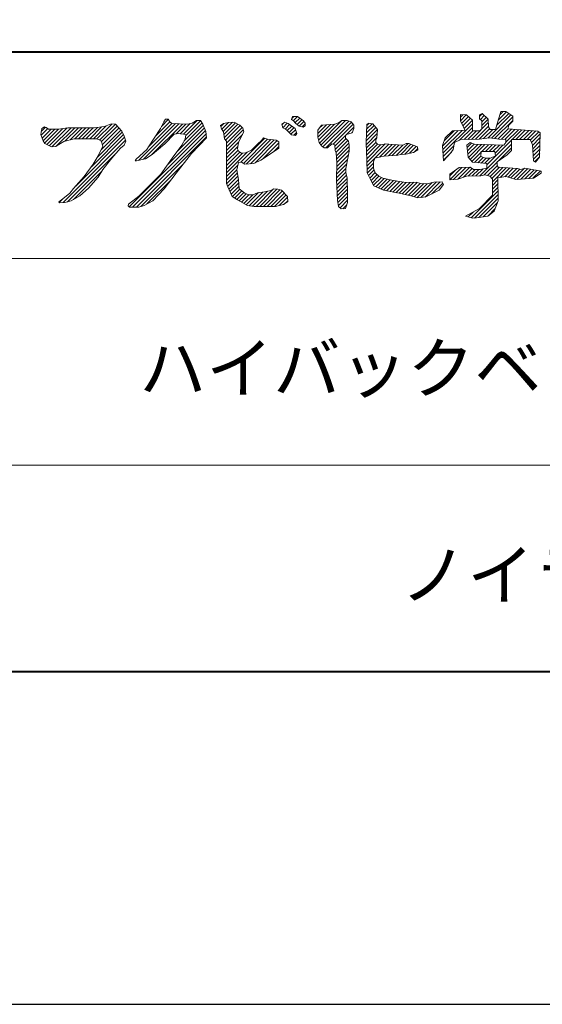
# Model space of a CAD drawing. Header units: millimetres. Extents: x 5514 to 12234, y -691 to 4061.
# Tile 3 of 8: x 9970 to 10371, y -691 to 64. Entities that reach past the tile are written whole.
import ezdxf
from ezdxf.enums import TextEntityAlignment as Align

# ---------------------------------------------------------------- set-up
doc = ezdxf.new("R2010")
doc.units = ezdxf.units.MM
doc.layers.get('Defpoints').update_dxf_attribs({"color": 2})
doc.layers.add('図枠', color=7, linetype='Continuous')
doc.styles.add('Ｐゴシック', font='MS PGothic.ttf')

msp = doc.modelspace()

# ---------------------------------------------------------------- linework, layer by layer
at = {"layer": 'Defpoints'}
msp.add_lwpolyline([(5513.73, -691.13), (12233.73, -691.13), (12233.73, 4060.87), (5513.73, 4060.87)], close=True, dxfattribs=at)
at = {"layer": '図枠', "lineweight": 40}
msp.add_line((5862.38, 39.66), (11885.08, 39.66), dxfattribs=at)
at = {"layer": '図枠', "lineweight": 20, "ltscale": 3}
for p, q in [((10335.18, -19.91), (10339.42, -6.21)), ((10337.37, -12.86), (10343.74, -6.48)), ((10338.64, -8.73), (10341.16, -6.21)), ((10339.42, -6.21), (10343.34, -6.21)), ((10343.34, -6.21), (10348.56, -9.8)), ((10074.57, -24.99), (10085.5, -14.06)), ((10078.3, -19.26), (10080.92, -14.04)), ((10079.16, -17.56), (10084.36, -12.35)), ((10080.92, -14.04), (10082.22, -12.08)), ((10082.22, -12.08), (10084.18, -12.08)), ((10084.18, -12.08), (10085.48, -14.04)), ((10085.48, -14.04), (10087.05, -15.36)), ((10095.98, -23.52), (10106.44, -13.06)), ((10096.5, -28.7), (10110.25, -14.95)), ((10097.81, -24.54), (10109.11, -13.24)), ((10099.19, -16), (10102.78, -15.02)), ((10102.78, -15.02), (10106.05, -13.06)), ((10106.05, -13.06), (10108.98, -13.06)), ((10108.98, -13.06), (10110.94, -16)), ((10125.27, -19.86), (10130.63, -14.5)), ((10126.46, -21.52), (10133.58, -14.41)), ((10126.71, -15.34), (10130.63, -14.5)), ((10126.96, -23.88), (10135.91, -14.93)), ((10130.63, -14.5), (10134.86, -14.37)), ((10134.86, -14.37), (10139.11, -16.65)), ((10171.42, -16), (10173.7, -14.37)), ((10171.51, -16.35), (10172.98, -14.88)), ((10172.09, -18.62), (10175.63, -15.09)), ((10173.7, -14.37), (10176.31, -15.34)), ((10178.93, -12.41), (10179.58, -10.13)), ((10180.23, -13.06), (10178.93, -12.41)), ((10179.18, -11.53), (10180.58, -10.13)), ((10179.58, -10.13), (10183.49, -10.13)), ((10182.19, -15.34), (10180.23, -13.06)), ((10180.35, -13.2), (10183.43, -10.13)), ((10181.67, -14.74), (10185.12, -11.29)), ((10183.13, -16.13), (10186.78, -12.47)), ((10183.49, -10.13), (10188.06, -13.39)), ((10184.68, -17.42), (10188.35, -13.75)), ((10188.06, -13.39), (10189.37, -15.02)), ((10189.37, -15.02), (10189.37, -17.3)), ((10200.24, -30.35), (10217.53, -13.06)), ((10201.46, -31.97), (10220.38, -13.06)), ((10202.98, -33.31), (10222.8, -13.48)), ((10205.2, -33.93), (10224.76, -14.37)), ((10212.07, -16), (10215.34, -14.69)), ((10215.34, -14.69), (10217.53, -13.06)), ((10217.53, -13.06), (10221.54, -13.06)), ((10221.54, -13.06), (10224.48, -14.04)), ((10224.48, -14.04), (10226.76, -16.65)), ((10236.54, -16.84), (10238.33, -15.05)), ((10236.55, -16), (10238.18, -15.02)), ((10238.18, -15.02), (10241.12, -15.67)), ((10308.42, -13.71), (10308.42, -8.49)), ((10308.42, -8.49), (10312.99, -8.82)), ((10308.42, -10.47), (10310.26, -8.63)), ((10308.42, -13.32), (10312.92, -8.82)), ((10308.42, -13.71), (10308.42, -13.71)), ((10310.7, -17.95), (10308.42, -13.71)), ((10309.28, -15.31), (10314.48, -10.1)), ((10310.28, -17.16), (10316.02, -11.42)), ((10311.15, -19.14), (10317.55, -12.73)), ((10312.99, -8.82), (10317.56, -12.73)), ((10316.98, -27.54), (10329.78, -14.74)), ((10317.56, -12.73), (10317.56, -20.89)), ((10323.11, -8.82), (10325.06, -7.84)), ((10323.11, -10.03), (10325.18, -7.95)), ((10323.11, -11.76), (10323.11, -8.82)), ((10324.74, -13.39), (10323.11, -11.76)), ((10323.67, -12.32), (10326.66, -9.32)), ((10324.74, -14.09), (10328.14, -10.69)), ((10324.74, -16.94), (10329.61, -12.06)), ((10324.74, -19.58), (10324.74, -13.39)), ((10325.06, -7.84), (10329.63, -12.08)), ((10329.33, -26.59), (10347.12, -8.8)), ((10329.63, -12.08), (10329.96, -17.95)), ((10332.14, -26.63), (10348.56, -10.2)), ((10334.66, -26.96), (10348.56, -13.05)), ((10336.09, -16.98), (10345.43, -7.64)), ((10348.56, -13.71), (10345.3, -16.97)), ((10348.56, -9.8), (10348.56, -13.71)), ((9986.59, -23.87), (9987.26, -19.31)), ((9986.8, -24.46), (9991.95, -19.31)), ((9986.95, -21.46), (9990.12, -18.29)), ((9987.26, -19.31), (9987.27, -19.27)), ((9987.27, -19.27), (9989.41, -18.05)), ((9987.53, -26.58), (9994.47, -19.64)), ((9988.26, -28.7), (9997.29, -19.67)), ((9989.41, -18.05), (9990.73, -18.5)), ((9989.46, -30.35), (10000.11, -19.7)), ((9990.73, -18.5), (9992.42, -19.62)), ((9991.19, -31.46), (10003.46, -19.19)), ((9992.42, -19.62), (10000.1, -19.7)), ((9993.09, -32.41), (10006.82, -18.68)), ((9995.09, -33.26), (10009.74, -18.6)), ((9998.16, -33.04), (10012.59, -18.6)), ((10000.1, -19.7), (10007.32, -18.6)), ((10005.11, -28.94), (10015.44, -18.6)), ((10007.32, -18.6), (10027.39, -18.6)), ((10008.98, -27.91), (10018.29, -18.6)), ((10012.66, -27.08), (10021.14, -18.6)), ((10015.51, -27.08), (10023.99, -18.6)), ((10018.36, -27.08), (10026.84, -18.6)), ((10021.2, -27.08), (10029.95, -18.34)), ((10024.05, -27.08), (10033.13, -18.01)), ((10026.9, -27.08), (10036.74, -17.25)), ((10027.39, -18.6), (10035.39, -17.78)), ((10029.6, -27.23), (10041.05, -15.78)), ((10030.21, -40.86), (10049.02, -22.05)), ((10031.59, -28.09), (10043.8, -15.88)), ((10032.77, -35.46), (10047.85, -20.38)), ((10032.99, -29.54), (10045.15, -17.38)), ((10033.7, -31.68), (10046.5, -18.88)), ((10035.39, -17.78), (10040.53, -15.76)), ((10040.53, -15.76), (10043.8, -15.88)), ((10043.8, -15.88), (10048.6, -21.21)), ((10048.6, -21.21), (10050.56, -25.13)), ((10054.31, -79.43), (10112.93, -20.81)), ((10061.58, -43.67), (10089.76, -15.5)), ((10065.32, -42.78), (10092.46, -15.64)), ((10069.24, -33.17), (10087.05, -15.36)), ((10069.24, -33.17), (10078.3, -19.26)), ((10071.3, -39.65), (10095.17, -15.78)), ((10083.75, -47.14), (10112.1, -18.8)), ((10087.05, -15.36), (10099.19, -16)), ((10090.48, -23.32), (10097.88, -15.93)), ((10091.08, -36.96), (10111.27, -16.78)), ((10093.37, -23.28), (10101.2, -15.45)), ((10110.94, -16), (10113.23, -21.54)), ((10113.23, -21.54), (10113.55, -26.43)), ((10124.42, -16.97), (10126.71, -15.34)), ((10125.07, -19.58), (10124.42, -16.97)), ((10124.6, -17.69), (10127.01, -15.28)), ((10126.71, -21.87), (10125.07, -19.58)), ((10127.36, -27.08), (10126.71, -21.87)), ((10127.27, -26.41), (10137.76, -15.92)), ((10128.31, -28.22), (10139.49, -17.03)), ((10128.99, -30.39), (10140.92, -18.46)), ((10128.99, -33.24), (10141.87, -20.36)), ((10139.11, -16.65), (10141.39, -18.93)), ((10142.37, -21.87), (10141.07, -24.15)), ((10141.39, -18.93), (10142.37, -21.87)), ((10172.07, -18.6), (10171.42, -16)), ((10175.01, -20.24), (10172.07, -18.6)), ((10173.93, -19.63), (10177.4, -16.16)), ((10177.62, -22.84), (10175.01, -20.24)), ((10175.59, -20.82), (10179.03, -17.38)), ((10176.31, -15.34), (10181.54, -19.26)), ((10177.02, -22.24), (10180.66, -18.6)), ((10178.44, -23.66), (10181.86, -20.24)), ((10180.62, -24.34), (10182.58, -22.38)), ((10181.54, -19.26), (10182.84, -23.17)), ((10184.68, -17.42), (10182.19, -15.34)), ((10187.74, -18.28), (10184.68, -17.42)), ((10186.91, -18.05), (10189.37, -15.58)), ((10189.37, -17.3), (10187.74, -18.28)), ((10199.02, -23.02), (10205.63, -16.41)), ((10199.02, -20.56), (10201.96, -16.65)), ((10199.02, -25.78), (10199.02, -20.56)), ((10199.04, -25.86), (10208.68, -16.21)), ((10199.57, -28.17), (10211.72, -16.02)), ((10200.18, -19.02), (10202.59, -16.61)), ((10201.96, -16.65), (10212.07, -16)), ((10210.72, -31.26), (10226.09, -15.89)), ((10220.91, -23.92), (10226.76, -18.07)), ((10225.45, -22.52), (10220.91, -23.92)), ((10225.03, -22.65), (10225.65, -22.03)), ((10226.76, -19.26), (10225.45, -22.52)), ((10226.76, -16.65), (10226.76, -19.26)), ((10236.27, -28.5), (10244.7, -20.07)), ((10236.34, -25.59), (10243.47, -18.45)), ((10236.4, -22.67), (10236.55, -16.32)), ((10236.4, -22.67), (10242.17, -16.91)), ((10236.47, -19.75), (10240.66, -15.57)), ((10236.55, -16.32), (10236.55, -16)), ((10241.12, -15.67), (10244.71, -19.91)), ((10244.71, -19.91), (10244.38, -26.43)), ((10294.73, -32.7), (10306.7, -20.73)), ((10294.88, -35.4), (10309.65, -20.63)), ((10295.03, -38.1), (10317.56, -15.57)), ((10295.93, -28.66), (10303.75, -20.83)), ((10296.67, -26.43), (10302.22, -20.89)), ((10302.22, -20.89), (10311.68, -20.56)), ((10307.81, -28.17), (10317.56, -18.42)), ((10311.68, -20.56), (10310.7, -17.95)), ((10311.15, -27.68), (10317.94, -20.89)), ((10314.06, -27.61), (10320.79, -20.89)), ((10317.56, -20.89), (10323.43, -20.89)), ((10319.9, -27.48), (10329.93, -17.44)), ((10322.82, -27.41), (10330.88, -19.34)), ((10323.43, -20.89), (10324.74, -19.58)), ((10326.07, -27), (10333.16, -19.91)), ((10329.96, -17.95), (10331.27, -19.91)), ((10331.27, -19.91), (10335.18, -19.91)), ((10337.18, -27.29), (10344.99, -19.48)), ((10339.8, -27.52), (10347.55, -19.77)), ((10342.48, -27.68), (10350.21, -19.96)), ((10343.34, -29.67), (10352.86, -20.15)), ((10345.3, -16.97), (10344.97, -19.58)), ((10344.97, -19.58), (10367.82, -21.21)), ((10348.12, -27.74), (10355.52, -20.34)), ((10350.97, -27.74), (10358.18, -20.53)), ((10353.82, -27.74), (10360.84, -20.72)), ((10356.67, -27.74), (10363.5, -20.91)), ((10359.52, -27.74), (10366.16, -21.1)), ((10362.07, -28.03), (10368.41, -21.69)), ((10367.82, -21.21), (10369.45, -22.52)), ((10369.45, -22.52), (10369.12, -41.11)), ((9988.26, -28.7), (9986.59, -23.87)), ((9989.75, -30.74), (9988.26, -28.7)), ((10004.23, -29.17), (10000.31, -31.41)), ((10003.61, -76.02), (10051.55, -28.07)), ((10012.1, -27.08), (10004.23, -29.17)), ((10012.1, -27.08), (10012.1, -27.08)), ((10029.07, -27.08), (10012.1, -27.08)), ((10013.34, -63.44), (10050.84, -25.94)), ((10025.33, -48.6), (10049.97, -23.95)), ((10030.75, -27.56), (10029.07, -27.08)), ((10032.76, -28.81), (10030.75, -27.56)), ((10034.03, -32.68), (10032.76, -28.81)), ((10051.87, -29), (10050.54, -31.95)), ((10050.56, -25.13), (10051.87, -29)), ((10057, -79.59), (10113.34, -23.25)), ((10059.85, -79.59), (10113.52, -25.92)), ((10088.75, -23.5), (10081.57, -31)), ((10092.01, -23.17), (10088.75, -23.5)), ((10095.93, -23.5), (10092.01, -23.17)), ((10094.62, -31.98), (10097.23, -27.41)), ((10097.89, -24.15), (10095.93, -23.5)), ((10097.23, -27.41), (10097.89, -24.15)), ((10113.55, -26.43), (10102.13, -38.5)), ((10128.99, -29.04), (10127.36, -27.08)), ((10128.99, -36.08), (10141.25, -23.82)), ((10128.99, -34.26), (10128.99, -29.04)), ((10128.99, -38.93), (10138.35, -29.57)), ((10138.13, -30.02), (10137.48, -34.91)), ((10141.07, -24.15), (10138.13, -30.02)), ((10139.92, -45.09), (10158.32, -26.7)), ((10141.91, -45.95), (10160.53, -27.33)), ((10144.17, -46.54), (10163.1, -27.61)), ((10147.32, -46.24), (10165.66, -27.9)), ((10150.88, -45.53), (10167.88, -28.53)), ((10152.82, -31.32), (10156.08, -28.06)), ((10156.08, -28.06), (10157.38, -26.43)), ((10156.74, -42.52), (10169.13, -30.12)), ((10157.38, -26.43), (10160.53, -27.33)), ((10160.53, -27.33), (10167.18, -28.06)), ((10167.18, -28.06), (10169.13, -29.37)), ((10169.13, -29.37), (10169.13, -34.26)), ((10178.93, -24.15), (10177.62, -22.84)), ((10181.86, -24.48), (10178.93, -24.15)), ((10182.84, -23.17), (10181.86, -24.48)), ((10200, -30.02), (10199.02, -25.78)), ((10201.96, -32.63), (10200, -30.02)), ((10212.15, -32.68), (10220.23, -24.6)), ((10212.34, -35.34), (10220.58, -27.1)), ((10212.95, -37.58), (10222, -28.53)), ((10220.91, -23.92), (10220.23, -24.6)), ((10220.23, -24.6), (10220.23, -26.76)), ((10220.23, -26.76), (10222.52, -29.04)), ((10222.52, -29.04), (10223.17, -31.98)), ((10236.23, -30.35), (10236.4, -22.67)), ((10236.25, -31.37), (10244.55, -23.07)), ((10236.32, -34.15), (10244.4, -26.06)), ((10236.39, -36.93), (10243.41, -29.91)), ((10244.38, -26.43), (10243.41, -27.74)), ((10243.41, -27.74), (10243.41, -29.91)), ((10243.41, -29.91), (10244.71, -31.32)), ((10294.71, -32.3), (10296.67, -26.43)), ((10303.85, -30.02), (10302.87, -35.24)), ((10308.75, -27.74), (10303.85, -30.02)), ((10322.78, -27.41), (10308.75, -27.74)), ((10313.31, -31.98), (10315.93, -30.02)), ((10315.93, -30.02), (10319.19, -31.32)), ((10330.61, -26.43), (10322.78, -27.41)), ((10328.65, -47.2), (10347.58, -28.27)), ((10338.12, -27.41), (10330.61, -26.43)), ((10343.34, -27.74), (10338.12, -27.41)), ((10341.71, -31.98), (10343.34, -30.02)), ((10343.34, -30.02), (10343.34, -27.74)), ((10347.58, -27.74), (10347.58, -36.22)), ((10361.94, -27.74), (10347.58, -27.74)), ((10363.58, -31.65), (10361.94, -27.74)), ((10362.91, -30.04), (10369.43, -23.52)), ((10363.62, -32.18), (10369.38, -26.41)), ((10363.83, -34.82), (10369.33, -29.31)), ((9994.82, -33.28), (9989.75, -30.74)), ((9998.16, -33.04), (9994.82, -33.28)), ((10000.31, -31.41), (9998.16, -33.04)), ((10030.65, -40.13), (10034.03, -32.68)), ((10034.03, -32.68), (10034.03, -32.68)), ((10045.83, -36.25), (10041.1, -42.09)), ((10047.62, -34.37), (10045.83, -36.25)), ((10050.54, -31.95), (10047.62, -34.37)), ((10050.45, -32.02), (10050.55, -31.92)), ((10059.66, -42.83), (10067.86, -35.24)), ((10067.86, -35.24), (10069.24, -33.17)), ((10081.57, -31), (10072.1, -39.15)), ((10087.44, -42.09), (10094.62, -31.98)), ((10128.99, -41.78), (10137.72, -33.05)), ((10128.99, -61.33), (10128.99, -34.26)), ((10128.99, -44.63), (10137.89, -35.73)), ((10128.99, -47.48), (10139.14, -37.33)), ((10128.99, -53.17), (10144.8, -37.37)), ((10137.48, -34.91), (10138.46, -36.87)), ((10138.46, -36.87), (10140.41, -38.17)), ((10143.68, -37.85), (10148.25, -35.89)), ((10148.25, -35.89), (10152.82, -31.32)), ((10169.13, -34.26), (10160.32, -40.13)), ((10165.27, -36.83), (10169.13, -32.97)), ((10203.91, -33.93), (10201.96, -32.63)), ((10206.52, -33.93), (10203.91, -33.93)), ((10209.79, -31), (10206.52, -33.93)), ((10212.07, -31.65), (10209.79, -31)), ((10212.4, -36.22), (10212.07, -31.65)), ((10213.05, -37.85), (10212.4, -36.22)), ((10213.24, -40.13), (10222.85, -30.53)), ((10213.46, -42.76), (10223.17, -33.05)), ((10213.68, -45.39), (10223.17, -35.9)), ((10223.17, -36.54), (10222.19, -40.78)), ((10223.17, -31.98), (10223.17, -36.54)), ((10236.39, -36.93), (10236.23, -30.35)), ((10236.55, -43.39), (10236.39, -36.93)), ((10236.46, -39.7), (10244.83, -31.34)), ((10236.53, -42.48), (10247.39, -31.62)), ((10236.61, -45.25), (10250.78, -31.08)), ((10236.71, -48), (10253.51, -31.2)), ((10244.71, -31.32), (10247.65, -31.65)), ((10246.32, -41.24), (10256.13, -31.43)), ((10247.65, -31.65), (10251.24, -31)), ((10249.99, -40.42), (10258.8, -31.61)), ((10251.24, -31), (10256.13, -31.43)), ((10253.14, -40.12), (10261.47, -31.79)), ((10256.11, -39.99), (10264.14, -31.97)), ((10256.13, -31.43), (10264.29, -31.98)), ((10259.09, -39.86), (10268.28, -30.67)), ((10262.69, -39.11), (10270.48, -31.32)), ((10264.29, -31.98), (10266.9, -30.67)), ((10265.76, -38.88), (10272.52, -32.13)), ((10272.45, -37.52), (10266.58, -38.82)), ((10266.9, -30.67), (10268.86, -30.67)), ((10268.86, -30.67), (10275.39, -33.28)), ((10269.27, -38.23), (10274.55, -32.95)), ((10275.72, -35.56), (10272.45, -37.52)), ((10273.38, -36.96), (10275.6, -34.74)), ((10275.39, -33.28), (10275.72, -35.56)), ((10295.36, -44.04), (10294.71, -32.3)), ((10295.18, -40.8), (10303.36, -32.62)), ((10295.33, -43.5), (10301.43, -37.4)), ((10302.87, -35.24), (10300.91, -38.17)), ((10314.29, -41.11), (10313.31, -31.98)), ((10313.52, -33.86), (10316.95, -30.43)), ((10313.79, -36.43), (10318.98, -31.24)), ((10314.07, -39), (10321.68, -31.4)), ((10314.53, -41.39), (10324.44, -31.48)), ((10315.82, -42.94), (10327.21, -31.56)), ((10317.12, -44.5), (10324.36, -37.26)), ((10319.19, -31.32), (10341.71, -31.98)), ((10323.22, -55.48), (10347.58, -31.12)), ((10324.09, -40.78), (10324.41, -36.54)), ((10324.09, -36.87), (10334.86, -36.87)), ((10324.75, -36.87), (10329.98, -31.64)), ((10327.59, -36.87), (10332.75, -31.72)), ((10330.44, -36.87), (10335.52, -31.8)), ((10333.29, -36.87), (10338.28, -31.88)), ((10334.86, -36.87), (10335.18, -40.13)), ((10334.97, -38.04), (10341.05, -31.96)), ((10337.6, -43.95), (10347.58, -33.97)), ((10347.58, -36.22), (10344.32, -39.48)), ((10364.56, -44.04), (10363.58, -31.65)), ((10364.04, -37.46), (10369.28, -32.21)), ((10364.24, -40.1), (10369.23, -35.11)), ((10007.05, -75.42), (10044.14, -38.33)), ((10026.74, -46.65), (10030.65, -40.13)), ((10041.1, -42.09), (10034.24, -50.57)), ((10059.05, -44.04), (10059.66, -42.83)), ((10060.03, -44.04), (10059.05, -44.04)), ((10066.88, -42.41), (10060.03, -44.04)), ((10072.1, -39.15), (10066.88, -42.41)), ((10078.63, -54.15), (10087.44, -42.09)), ((10102.13, -38.5), (10090.38, -53.5)), ((10128.99, -50.33), (10141.23, -38.09)), ((10140.41, -45.02), (10138.13, -45.35)), ((10140.41, -38.17), (10143.68, -37.85)), ((10143.02, -46.65), (10140.41, -45.02)), ((10155.43, -43.39), (10149.88, -46)), ((10160.32, -40.13), (10155.43, -43.39)), ((10213.71, -45.67), (10213.05, -37.85)), ((10213.57, -51.2), (10221.8, -42.97)), ((10213.64, -48.28), (10222.51, -39.41)), ((10222.19, -40.78), (10220.56, -49.91)), ((10236.88, -53.17), (10236.55, -43.39)), ((10242.75, -42.09), (10241.77, -44.7)), ((10241.77, -44.7), (10241.77, -49.59)), ((10249.61, -40.46), (10242.75, -42.09)), ((10252.87, -40.13), (10249.61, -40.46)), ((10260.38, -39.8), (10252.87, -40.13)), ((10262.69, -39.11), (10260.38, -39.8)), ((10266.58, -38.82), (10262.69, -39.11)), ((10300.91, -38.17), (10295.36, -44.04)), ((10295.36, -44.04), (10295.36, -44.04)), ((10317.56, -45.02), (10314.29, -41.11)), ((10323.43, -45.67), (10317.56, -45.02)), ((10319.26, -45.21), (10324.12, -40.35)), ((10321.82, -45.49), (10325.88, -41.43)), ((10327.68, -42.09), (10324.09, -40.78)), ((10324.43, -45.74), (10328.07, -42.09)), ((10326.67, -54.88), (10336.49, -45.07)), ((10327.11, -45.9), (10330.92, -42.09)), ((10331.59, -42.09), (10327.68, -42.09)), ((10335.18, -40.13), (10331.59, -42.09)), ((10344.32, -39.48), (10336.49, -44.7)), ((10336.49, -44.7), (10336.49, -47.63)), ((10364.45, -42.74), (10369.18, -38.01)), ((10365.86, -45.02), (10364.56, -44.04)), ((10365.38, -44.66), (10369.13, -40.91)), ((10369.12, -41.11), (10365.86, -45.02)), ((10011.56, -73.76), (10033.45, -51.87)), ((10019.88, -56.11), (10026.74, -46.65)), ((10034.24, -50.57), (10030.56, -56.61)), ((10063.16, -79.13), (10096.14, -46.15)), ((10128.99, -56.02), (10137.74, -47.27)), ((10128.99, -58.87), (10137.03, -50.84)), ((10138.13, -45.35), (10137.03, -50.84)), ((10137.03, -50.84), (10138.13, -58.39)), ((10149.88, -46), (10143.02, -46.65)), ((10213.38, -58.72), (10213.71, -45.67)), ((10213.42, -57.05), (10220.56, -49.91)), ((10213.43, -59.89), (10220.56, -52.76)), ((10213.49, -54.12), (10221.18, -46.44)), ((10213.71, -45.67), (10213.71, -45.67)), ((10220.56, -49.91), (10220.56, -53.17)), ((10236.8, -50.76), (10241.77, -45.78)), ((10237, -53.41), (10241.77, -48.63)), ((10237.95, -55.31), (10242.28, -50.98)), ((10241.77, -49.59), (10243.08, -53.17)), ((10300.26, -58.51), (10309.59, -49.18)), ((10300.26, -54.15), (10307.44, -49.26)), ((10300.26, -55.66), (10304.99, -50.93)), ((10303.21, -58.41), (10312.55, -49.06)), ((10306.39, -58.07), (10315.51, -48.95)), ((10307.44, -49.26), (10315.93, -48.93)), ((10310.75, -56.57), (10317.44, -49.88)), ((10314.42, -55.74), (10319.6, -50.57)), ((10315.93, -48.93), (10318.54, -50.57)), ((10317.35, -55.66), (10322.44, -50.57)), ((10318.54, -50.57), (10323.43, -50.57)), ((10320.29, -55.57), (10325.72, -50.14)), ((10328.65, -46), (10323.43, -45.67)), ((10323.43, -50.57), (10328.65, -49.59)), ((10328.65, -49.59), (10328.65, -46)), ((10329.08, -55.32), (10336.61, -47.79)), ((10331.18, -56.07), (10338.26, -48.99)), ((10332.5, -57.6), (10340.93, -49.17)), ((10332.9, -60.05), (10343.61, -49.34)), ((10336.49, -47.63), (10337.47, -48.93)), ((10337.47, -48.93), (10352.15, -49.91)), ((10339, -56.79), (10346.28, -49.52)), ((10342.39, -56.26), (10348.95, -49.7)), ((10344.98, -56.52), (10351.62, -49.88)), ((10347.17, -57.17), (10353.97, -50.37)), ((10349.31, -57.88), (10357.56, -49.64)), ((10351.71, -58.33), (10360.03, -50.01)), ((10352.15, -49.91), (10354.76, -50.57)), ((10354.76, -50.57), (10357.7, -49.59)), ((10354.8, -58.09), (10362.45, -50.44)), ((10357.7, -49.59), (10370.43, -51.87)), ((10357.86, -57.88), (10364.86, -50.87)), ((10360.92, -57.66), (10367.28, -51.3)), ((10363.98, -57.45), (10369.7, -51.74)), ((10370.43, -51.87), (10370.43, -53.5)), ((10011.72, -65.24), (10019.88, -56.11)), ((10030.56, -56.61), (10023.15, -64.92)), ((10061.66, -71.11), (10078.63, -54.15)), ((10068, -77.13), (10086.47, -58.67)), ((10090.38, -53.5), (10081.24, -65.57)), ((10129.1, -61.61), (10137.39, -53.32)), ((10129.87, -63.68), (10137.75, -55.81)), ((10130.73, -65.68), (10138.11, -58.29)), ((10138.13, -58.39), (10138.78, -65.57)), ((10214.03, -74.37), (10213.38, -58.72)), ((10213.54, -62.62), (10221.05, -55.12)), ((10213.66, -65.36), (10221.55, -57.46)), ((10213.77, -68.09), (10221.63, -60.23)), ((10220.56, -53.17), (10221.54, -57.09)), ((10221.54, -57.09), (10221.86, -68.83)), ((10239.16, -57.74), (10236.88, -53.17)), ((10238.9, -57.21), (10243.04, -53.06)), ((10242.1, -63.28), (10239.16, -57.74)), ((10239.87, -59.08), (10244.45, -54.5)), ((10240.86, -60.94), (10245.91, -55.89)), ((10241.84, -62.8), (10247.81, -56.84)), ((10243.08, -53.17), (10245.91, -55.89)), ((10243.55, -63.94), (10249.89, -57.6)), ((10245.51, -64.83), (10252.27, -58.08)), ((10245.91, -55.89), (10248.95, -57.41)), ((10247.47, -65.72), (10254.64, -58.55)), ((10248.95, -57.41), (10257.11, -59.04)), ((10249.46, -66.58), (10257.02, -59.03)), ((10251.83, -67.06), (10259.44, -59.45)), ((10254.21, -67.53), (10261.87, -59.86)), ((10256.58, -68), (10264.3, -60.28)), ((10257.11, -59.04), (10266.58, -60.68)), ((10263.7, -69.43), (10272.71, -60.42)), ((10266.58, -60.68), (10274.41, -60.35)), ((10274.41, -60.35), (10277.67, -61.33)), ((10278.05, -72.17), (10289.97, -60.25)), ((10281.24, -71.84), (10292.98, -60.09)), ((10282.92, -61.6), (10288.12, -60.35)), ((10288.12, -60.35), (10294.32, -60.02)), ((10294.32, -60.02), (10295.3, -62.31)), ((10300.26, -58.72), (10300.26, -54.15)), ((10306.46, -58.07), (10300.26, -58.72)), ((10312.99, -55.78), (10306.46, -58.07)), ((10324.09, -55.46), (10312.99, -55.78)), ((10327.02, -54.81), (10324.09, -55.46)), ((10330.94, -55.78), (10327.02, -54.81)), ((10332.9, -58.07), (10330.94, -55.78)), ((10332.9, -70.46), (10332.9, -58.07)), ((10332.9, -62.9), (10337.17, -58.63)), ((10343.34, -56.11), (10337.14, -57.09)), ((10337.14, -57.09), (10337.47, -74.7)), ((10345.95, -56.76), (10343.34, -56.11)), ((10350.85, -58.39), (10345.95, -56.76)), ((10355.09, -58.07), (10350.85, -58.39)), ((10364.56, -57.41), (10355.09, -58.07)), ((10370.43, -53.5), (10364.56, -57.41)), ((10008.86, -68.86), (10011.72, -65.24)), ((10023.15, -64.92), (10016.62, -70.79)), ((10081.24, -65.57), (10072.43, -74.7)), ((10129.97, -63.94), (10128.99, -61.33)), ((10133.23, -71.44), (10129.97, -63.94)), ((10131.59, -67.66), (10138.36, -60.9)), ((10132.45, -69.65), (10138.59, -63.51)), ((10133.41, -71.54), (10139.12, -65.83)), ((10135.17, -72.63), (10140.73, -67.07)), ((10138.78, -65.57), (10143.02, -68.83)), ((10148.96, -78.78), (10160.32, -67.42)), ((10151.65, -78.94), (10164.63, -65.96)), ((10152.82, -68.5), (10158.04, -67.85)), ((10154.5, -78.94), (10167.63, -65.81)), ((10157.35, -78.94), (10170.01, -66.28)), ((10158.04, -67.85), (10163.26, -66.87)), ((10160.19, -78.94), (10171.81, -67.32)), ((10163.26, -66.87), (10165.22, -65.57)), ((10165.22, -65.57), (10168.48, -65.89)), ((10168.48, -65.89), (10171.09, -66.55)), ((10171.09, -66.55), (10175.66, -71.44)), ((10213.88, -70.82), (10221.7, -63.01)), ((10214, -73.56), (10221.78, -65.78)), ((10249.28, -66.55), (10242.1, -63.28)), ((10261.33, -68.95), (10249.28, -66.55)), ((10258.96, -68.48), (10266.77, -60.67)), ((10261.33, -68.95), (10269.74, -60.54)), ((10266.08, -69.9), (10275.35, -60.63)), ((10268.45, -70.38), (10277.54, -61.29)), ((10270.8, -70.88), (10280.22, -61.46)), ((10272.97, -71.56), (10282.92, -61.6)), ((10275.14, -72.24), (10286.68, -60.7)), ((10277.67, -61.33), (10282.92, -61.6)), ((10292.04, -66.55), (10281.92, -71.76)), ((10286.54, -69.38), (10294.79, -61.13)), ((10295.3, -62.31), (10292.04, -66.55)), ((10316.58, -87.76), (10337.32, -67.02)), ((10332.9, -65.75), (10337.22, -61.43)), ((10332.9, -68.6), (10337.27, -64.22)), ((10000.3, -75.51), (10003.47, -73.25)), ((10001, -76.26), (10000.3, -75.51)), ((10000.76, -76.01), (10003.78, -72.99)), ((10003.47, -73.25), (10008.86, -68.86)), ((10009.79, -74.8), (10005, -75.88)), ((10016.62, -70.79), (10009.79, -74.8)), ((10053.83, -77.31), (10061.66, -71.11)), ((10072.43, -74.7), (10065.9, -78.29)), ((10137.48, -74.05), (10133.23, -71.44)), ((10136.94, -73.71), (10142.34, -68.31)), ((10144.98, -78.29), (10137.48, -74.05)), ((10138.74, -74.76), (10144.19, -69.31)), ((10140.56, -75.79), (10146.21, -70.13)), ((10142.38, -76.82), (10149.06, -70.13)), ((10143.02, -68.83), (10146.21, -70.13)), ((10144.2, -77.84), (10153.64, -68.4)), ((10146.21, -70.13), (10149.23, -70.13)), ((10146.42, -78.47), (10156.9, -67.99)), ((10149.23, -70.13), (10152.82, -68.5)), ((10163.04, -78.94), (10173.19, -68.79)), ((10165.89, -78.94), (10174.57, -70.26)), ((10169.33, -78.35), (10175.71, -71.97)), ((10175.99, -75.35), (10172.72, -77.63)), ((10173.29, -77.24), (10175.93, -74.6)), ((10175.66, -71.44), (10175.99, -75.35)), ((10175.66, -71.44), (10175.66, -71.44)), ((10215.01, -78.94), (10214.03, -74.37)), ((10214.38, -76.02), (10221.86, -68.55)), ((10214.89, -78.37), (10221.86, -71.39)), ((10216.09, -80.01), (10221.86, -74.24)), ((10221.86, -68.83), (10221.86, -76)), ((10270.49, -70.79), (10261.33, -68.95)), ((10275.72, -72.42), (10270.49, -70.79)), ((10281.92, -71.76), (10275.72, -72.42)), ((10319.29, -87.9), (10337.38, -69.82)), ((10322.56, -87.48), (10337.43, -72.61)), ((10323.11, -80.57), (10332.9, -70.46)), ((10337.47, -74.7), (10334.2, -82.53)), ((10005, -75.88), (10001, -76.26)), ((10053.5, -78.61), (10053.83, -77.31)), ((10054.48, -79.59), (10053.5, -78.61)), ((10061.66, -79.59), (10054.48, -79.59)), ((10065.9, -78.29), (10061.66, -79.59)), ((10150.2, -78.94), (10144.98, -78.29)), ((10166.52, -78.94), (10150.2, -78.94)), ((10172.72, -77.63), (10166.52, -78.94)), ((10216.97, -80.9), (10215.01, -78.94)), ((10220.23, -80.57), (10216.97, -80.9)), ((10218.18, -80.77), (10221.26, -77.69)), ((10221.86, -76), (10220.23, -80.57)), ((10312.34, -86.44), (10323.11, -80.57)), ((10325.93, -86.96), (10336.95, -75.94)), ((10329.3, -86.44), (10334.91, -80.82)), ((10334.2, -82.53), (10329.31, -86.44)), ((10317.56, -88.07), (10312.34, -86.44)), ((10314.41, -87.09), (10318.31, -83.18)), ((10320.82, -87.74), (10317.56, -88.07)), ((10329.31, -86.44), (10320.82, -87.74))]:
    msp.add_line(p, q, dxfattribs=at)
at = {"layer": '図枠', "lineweight": 20}
for p, q in [((8221.55, -118.94), (11885.08, -118.94)), ((8221.55, -277.53), (11885.08, -277.53))]:
    msp.add_line(p, q, dxfattribs=at)
at = {"layer": '図枠', "lineweight": 40, "ltscale": 300}
msp.add_line((11885.08, -436.13), (5862.38, -436.13), dxfattribs=at)
at = {"layer": '図枠', "lineweight": 40}
msp.add_lwpolyline([(5862.38, 3805.87), (11885.08, 3805.87), (11885.08, -436.13), (5862.38, -436.13)], close=True, dxfattribs=at)

# ---------------------------------------------------------------- texts
at = {"layer": '図枠', "lineweight": 20, "style": 'Ｐゴシック'}
for s, height, p in [('ハイバックベンチ\u3000HB31-05', 37.7067, (10390.77, -221.94)), ('ノイラウム', 37.707, (10390.77, -380.53))]:
    msp.add_text(s, height=height, dxfattribs=at).set_placement(p, align=Align.CENTER)

doc.saveas('drawing.dxf')
